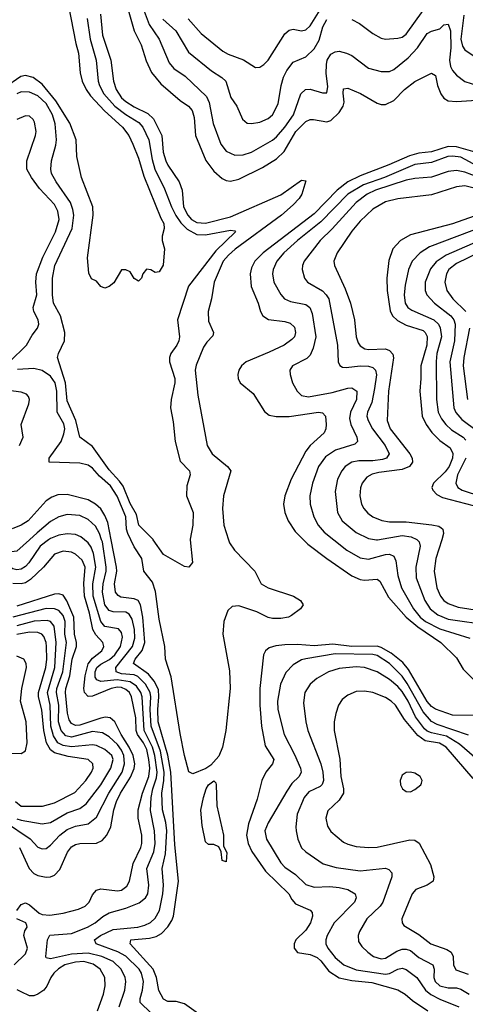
# Model space of a CAD drawing. Header units: inches. Extents: x 1308407 to 1441228, y 959628 to 1036311.
# Tile 231 of 256: x 1336603 to 1338732, y 997782 to 1002484. Entities that reach past the tile are written whole.
import ezdxf

# ---------------------------------------------------------------- set-up
doc = ezdxf.new("R2010")
doc.units = ezdxf.units.IN
doc.header["$MEASUREMENT"] = 0
doc.layers.add('B3030', color=7, linetype='Continuous')
doc.layers.add('B3939', color=7, linetype='Continuous')

msp = doc.modelspace()

# ---------------------------------------------------------------- linework, layer by layer
at = {"layer": 'B3030', "color": 5}
for points, elevation in [([(1336836.7, 1002550), (1336870.5, 1002370.5), (1336883.3, 1002323.3), (1336892.5, 1002230), (1336902.1, 1002190), (1336920.1, 1002150), (1336940.8, 1002120.8), (1337008.1, 1002048.1), (1337094.2, 1001970), (1337123.9, 1001930), (1337143.6, 1001890), (1337170, 1001822.7), (1337196.2, 1001736.2), (1337276.5, 1001536.5), (1337291.7, 1001510), (1337293.3, 1001486.7), (1337284.4, 1001450), (1337284.4, 1001430), (1337294.9, 1001390), (1337288.3, 1001311.7), (1337270, 1001279.3), (1337250, 1001276), (1337230, 1001289.3), (1337208, 1001292), (1337190.8, 1001270), (1337184.7, 1001250), (1337170, 1001235.3), (1337150, 1001248), (1337130, 1001279), (1337110, 1001289.2), (1337090, 1001288.7), (1337053, 1001227), (1337030, 1001209.2), (1337010, 1001201.2), (1336990, 1001209), (1336970, 1001235.3), (1336946.3, 1001246.3), (1336932.5, 1001272.5), (1336926.5, 1001346.5), (1336954.5, 1001550), (1336952.9, 1001590), (1336898.5, 1001730), (1336876.5, 1001830), (1336873.2, 1001910), (1336842.7, 1001990), (1336776.1, 1002096.1), (1336710, 1002175.6), (1336668.1, 1002208.1), (1336630, 1002216.9), (1336608.3, 1002211.7), (1336530, 1002157.7)], 2940), ([(1337121.2, 1002530), (1337150.5, 1002430), (1337183.2, 1002363.2), (1337207.5, 1002287.5), (1337232.3, 1002232.3), (1337277.9, 1002177.9), (1337370, 1002097.2), (1337410.1, 1002070), (1337427.4, 1002050), (1337436.5, 1002016.5), (1337442.5, 1001930), (1337491.8, 1001811.8), (1337530, 1001760.1), (1337570, 1001725.9), (1337590, 1001715), (1337610, 1001712), (1337650, 1001721.8), (1337762.6, 1001777.4), (1337830, 1001819.5), (1337866.3, 1001853.7), (1337921.6, 1001950), (1337970, 1001997.3), (1337990, 1002006.3), (1338007.2, 1002007.2), (1338070, 1001995.6), (1338090, 1002002.9), (1338130, 1002040.8), (1338148.9, 1002070), (1338152.9, 1002090), (1338147.9, 1002132.1), (1338150, 1002153.1), (1338170, 1002156.3), (1338230.9, 1002130.9), (1338310, 1002084.5), (1338330, 1002078.4), (1338350, 1002078.5), (1338390, 1002098.5), (1338440.6, 1002150), (1338490, 1002189.3), (1338570, 1002229.1), (1338590, 1002217.1), (1338599.4, 1002170), (1338615.5, 1002130), (1338630, 1002109.4), (1338650, 1002096.8), (1338690, 1002092.3), (1338810, 1002100.4)], 3020), ([(1337187.5, 1002550), (1337221.4, 1002461.4), (1337269.6, 1002390), (1337317.5, 1002277.5), (1337339, 1002250), (1337393.6, 1002213.6), (1337496.2, 1002116.2), (1337507.5, 1002087.5), (1337528, 1001988), (1337564.5, 1001890), (1337590, 1001855.4), (1337630, 1001836.8), (1337670, 1001837.6), (1337710, 1001851.3), (1337810, 1001909.1), (1337830, 1001925), (1337870, 1001970.6), (1337911.4, 1002030), (1337946.9, 1002130), (1337968, 1002150), (1337990, 1002151.9), (1338050, 1002134), (1338070, 1002134), (1338074.9, 1002165.1), (1338067.4, 1002227.4), (1338068.1, 1002270), (1338072.2, 1002290), (1338090, 1002319.8), (1338110, 1002329.6), (1338130, 1002332.7), (1338164.6, 1002324.6), (1338190, 1002312.7), (1338270, 1002252.7), (1338330, 1002235.8), (1338370, 1002236), (1338390, 1002245.4), (1338459, 1002301), (1338503.4, 1002350), (1338550, 1002417.2), (1338570, 1002429.2), (1338610, 1002440.7), (1338630, 1002459.7), (1338650, 1002462.2), (1338661.8, 1002430), (1338662.7, 1002350), (1338657.1, 1002290), (1338660.9, 1002260.9), (1338670, 1002241.8), (1338690, 1002218.9), (1338730, 1002188.2), (1338850, 1002150.5)], 3040), ([(1337407.4, 1002487.4), (1337470, 1002417.7), (1337574.2, 1002334.2), (1337599.7, 1002319.7), (1337672.4, 1002292.4), (1337730, 1002255.8), (1337750, 1002256.9), (1337770, 1002269.2), (1337790, 1002290.2), (1337870, 1002415.6), (1337890, 1002433.7), (1337910, 1002438), (1337950, 1002430.2), (1337970, 1002434.8), (1337990, 1002453.7), (1338038.8, 1002530)], 3080), ([(1338190, 1002485), (1338225.8, 1002465.8), (1338290, 1002418.5), (1338330, 1002395.8), (1338350, 1002390.9), (1338410, 1002395.5), (1338430, 1002401), (1338450, 1002415), (1338530, 1002527.1)], 3060), ([(1336925.4, 1002490), (1336940.1, 1002390), (1336967.6, 1002290), (1336977.3, 1002190), (1336984.3, 1002170), (1337005.5, 1002130), (1337058.1, 1002070), (1337110, 1002031.2), (1337172.8, 1001992.8), (1337190.9, 1001970.9), (1337219.6, 1001910), (1337235.4, 1001815.4), (1337248.1, 1001770), (1337295.2, 1001675.2), (1337327.5, 1001590), (1337348.6, 1001548.6), (1337373.5, 1001513.5), (1337403, 1001483), (1337450, 1001458.1), (1337490, 1001455.9), (1337610, 1001478.3), (1337630, 1001475.5), (1337634.5, 1001470), (1337540.3, 1001379.7), (1337409.3, 1001210.7), (1337356.8, 1001050), (1337366.2, 1000970), (1337363, 1000950), (1337354.3, 1000930), (1337325.7, 1000890), (1337318.5, 1000870), (1337318, 1000850), (1337343.5, 1000770), (1337344.2, 1000750), (1337326.4, 1000670), (1337323.2, 1000630), (1337336, 1000564), (1337345.1, 1000470), (1337370, 1000374.9), (1337413.7, 1000330), (1337418, 1000310), (1337401.7, 1000258.3), (1337399.7, 1000210), (1337431.3, 1000130), (1337430.2, 1000070), (1337416.7, 1000003.3), (1337417.1, 1000000)], 2960), ([(1336989.7, 1002510), (1336998.1, 1002410), (1337038.8, 1002290), (1337051.2, 1002190), (1337063.4, 1002150), (1337090, 1002111.2), (1337110, 1002093.2), (1337150, 1002067.1), (1337215.8, 1002035.8), (1337241.5, 1002010), (1337282.2, 1001930), (1337288.5, 1001851.5), (1337300.6, 1001810), (1337310, 1001788.8), (1337365.4, 1001710), (1337379.3, 1001670), (1337386, 1001590), (1337405.5, 1001550), (1337423.9, 1001530), (1337450, 1001515.3), (1337490, 1001512.1), (1337610, 1001542.9), (1337850, 1001646.8), (1337950, 1001717.6), (1337970, 1001714), (1337950.5, 1001650), (1337938.5, 1001630), (1337910, 1001598.9), (1337853.8, 1001550), (1337631.6, 1001388.4), (1337600, 1001360), (1337575.8, 1001330), (1337532.2, 1001230), (1337519.9, 1001150), (1337503.3, 1001090), (1337504.2, 1001044.2), (1337529.2, 1000990), (1337525.5, 1000974.5), (1337496.4, 1000943.6), (1337480.9, 1000919.1), (1337446.4, 1000833.6), (1337441.2, 1000810), (1337453.6, 1000690), (1337499.4, 1000450), (1337523, 1000410), (1337595.3, 1000350), (1337612.4, 1000330), (1337575.9, 1000210), (1337571.9, 1000150), (1337578, 1000070), (1337600.3, 1000000)], 2980), ([(1337286.5, 1002486.5), (1337349, 1002430), (1337410, 1002329.4), (1337518.9, 1002238.9), (1337568.3, 1002208.3), (1337587.8, 1002190), (1337612.3, 1002112.3), (1337640.6, 1002070), (1337668, 1002008), (1337690.2, 1001990.2), (1337710, 1001987.3), (1337750, 1001994.5), (1337790, 1002011.2), (1337810.6, 1002030), (1337837.7, 1002082.3), (1337851.8, 1002170), (1337863.6, 1002210), (1337878.6, 1002241.4), (1337910, 1002280.2), (1337970, 1002306.5), (1338010, 1002344.6), (1338034.1, 1002385.9), (1338050.5, 1002450), (1338070, 1002483.9)], 3060), ([(1338725.5, 1002505.5), (1338711.1, 1002391.1), (1338717.9, 1002357.9), (1338730, 1002339.7), (1338774.3, 1002310)], 3060), ([(1337241, 1000000), (1337240.6, 1000000.6), (1337172.9, 1000070), (1337160.8, 1000120.8), (1337130, 1000173.2), (1337096.6, 1000256.6), (1337080.4, 1000280.4), (1337030, 1000334.1), (1336950, 1000446.1), (1336890.5, 1000490.5), (1336871.6, 1000570), (1336830, 1000663.1), (1336821.7, 1000750), (1336783.2, 1000870), (1336788.4, 1000890), (1336817.7, 1000950), (1336818.6, 1000990), (1336798.6, 1001070), (1336764.9, 1001130), (1336760.1, 1001170), (1336760.1, 1001250), (1336771.3, 1001310), (1336853.1, 1001486.9), (1336861.9, 1001550), (1336857.6, 1001577.6), (1336845, 1001610), (1336776.6, 1001710), (1336755.6, 1001750), (1336751, 1001770), (1336754.8, 1001810), (1336776, 1001884), (1336778.7, 1001910), (1336773.2, 1001986.8), (1336760.4, 1002030), (1336730, 1002083.4), (1336690, 1002119.6), (1336650, 1002138.1), (1336610, 1002139.5), (1336590, 1002128.9)], 2960), ([(1336553.6, 1000850), (1336635.3, 1000930), (1336662.5, 1000977.5), (1336688.7, 1001010), (1336693.6, 1001030), (1336690.9, 1001050), (1336669.9, 1001090), (1336666.9, 1001110), (1336684.7, 1001170), (1336680.6, 1001230), (1336683.4, 1001270), (1336713.3, 1001350), (1336773.4, 1001470), (1336791.1, 1001530), (1336785.6, 1001570), (1336770, 1001601.7), (1336697.6, 1001677.6), (1336658.9, 1001730), (1336637.7, 1001770), (1336637.7, 1001810), (1336679.1, 1001930), (1336681, 1001950), (1336673.7, 1001993.7), (1336667.2, 1002007.2), (1336650, 1002023.5), (1336630, 1002023.9), (1336590, 1002006.6)], 2980), ([(1338790, 1001848.2), (1338690, 1001877.2), (1338650, 1001878.1), (1338570, 1001851.9), (1338510, 1001845.6), (1338465.9, 1001834.1), (1338366, 1001790), (1338230, 1001737.7), (1338171.1, 1001708.9), (1338120.4, 1001670), (1338010, 1001556.1), (1337765.4, 1001370), (1337726.8, 1001330), (1337710, 1001298.5), (1337703.4, 1001270), (1337708.6, 1001210), (1337742.5, 1001130), (1337753, 1001090), (1337763.8, 1001070), (1337792.4, 1001052.4), (1337870, 1001042.5), (1337895.2, 1001035.2), (1337915.2, 1001015.2), (1337921.4, 1000990), (1337915.1, 1000970), (1337903.6, 1000956.4), (1337866.3, 1000930), (1337795.3, 1000895.3), (1337684.8, 1000850), (1337662, 1000830), (1337649.6, 1000810), (1337644.8, 1000790), (1337646.3, 1000770), (1337656.3, 1000750), (1337718.4, 1000698.4), (1337773.2, 1000613.2), (1337795.2, 1000595.2), (1337828.6, 1000588.6), (1337890, 1000588.6), (1338030, 1000609.4), (1338050, 1000606.7), (1338064.2, 1000590), (1338067.9, 1000550), (1338065.5, 1000530), (1338056.8, 1000510), (1337990.1, 1000450), (1337970, 1000423.7), (1337899.5, 1000290), (1337869.5, 1000210), (1337863.9, 1000170), (1337870.1, 1000130), (1337885.7, 1000090), (1337919.2, 1000039.2), (1337958.9, 1000000)], 3020), ([(1338790, 1001784.5), (1338710, 1001826.7), (1338670, 1001832.5), (1338648.4, 1001830), (1338570, 1001801.5), (1338490, 1001792.8), (1338346.2, 1001730), (1338245.3, 1001694.7), (1338171.3, 1001650), (1338042.4, 1001517.6), (1337930.1, 1001430), (1337865.4, 1001370), (1337830.7, 1001330), (1337813.6, 1001290), (1337810.1, 1001270), (1337817.3, 1001230), (1337850.6, 1001170.6), (1337868.2, 1001150), (1337897.2, 1001137.2), (1337970, 1001123.8), (1337989.6, 1001109.6), (1338000.2, 1001080.2), (1338018.5, 1000970), (1338004.6, 1000915.4), (1337990, 1000882.2), (1337975, 1000865), (1337905.5, 1000830), (1337894, 1000810), (1337894.6, 1000790), (1337906.9, 1000750), (1337927.8, 1000710), (1337948.9, 1000688.9), (1337983.2, 1000683.2), (1338095.9, 1000704.1), (1338170, 1000723.8), (1338190, 1000725.5), (1338213, 1000710), (1338212.7, 1000670), (1338184, 1000610), (1338179, 1000579), (1338184.7, 1000550), (1338214.1, 1000490), (1338217.5, 1000470), (1338203.7, 1000456.3), (1338111.8, 1000428.2), (1338063.3, 1000396.7), (1338031.2, 1000350), (1338002.3, 1000270), (1337989.5, 1000210), (1337990.1, 1000170), (1338007.6, 1000110), (1338028.2, 1000070), (1338057, 1000037), (1338103.6, 1000000)], 3040), ([(1338830, 1001717), (1338730, 1001755.9), (1338690, 1001764.3), (1338650, 1001758.2), (1338570, 1001731.1), (1338490, 1001725.6), (1338450, 1001718), (1338303.5, 1001670), (1338262.7, 1001650), (1338210, 1001610.3), (1338095.8, 1001484.2), (1338038.1, 1001430), (1337962.3, 1001330), (1337954.6, 1001310), (1337953.2, 1001290), (1337963.2, 1001250), (1337977.6, 1001230), (1338049.4, 1001189.4), (1338067.8, 1001170), (1338079.1, 1001150), (1338120.7, 1000930), (1338124.7, 1000850), (1338132, 1000832), (1338144.9, 1000824.9), (1338163.2, 1000823.2), (1338229.5, 1000830.5), (1338269.2, 1000829.2), (1338290, 1000823), (1338302.2, 1000810), (1338307.1, 1000787.1), (1338298.3, 1000721.7), (1338284.9, 1000655.1), (1338265.1, 1000610), (1338262.2, 1000590), (1338267.4, 1000570), (1338288.8, 1000530), (1338349.1, 1000450), (1338367.5, 1000410), (1338355.2, 1000390), (1338336.3, 1000383.7), (1338290, 1000376.3), (1338223.3, 1000376.7), (1338189.1, 1000370.9), (1338158.6, 1000350), (1338141.5, 1000330), (1338121, 1000290), (1338110.7, 1000230), (1338120.7, 1000130), (1338143.7, 1000090), (1338210, 1000035.4), (1338270, 1000005.4), (1338307.5, 1000000)], 3060), ([(1338890, 1001650.7), (1338729.4, 1001690.6), (1338690, 1001685.2), (1338570, 1001647.9), (1338410, 1001628.5), (1338350, 1001614.4), (1338290, 1001579.6), (1338230, 1001521.2), (1338190, 1001474.5), (1338120.1, 1001370), (1338104.2, 1001330), (1338106.2, 1001310), (1338158.1, 1001198.1), (1338182.9, 1001130), (1338202.2, 1001050), (1338210.6, 1000970), (1338220.7, 1000940.7), (1338230, 1000926.8), (1338252.5, 1000912.5), (1338270, 1000908.4), (1338350, 1000912.6), (1338370, 1000904.7), (1338386.1, 1000886.1), (1338389.1, 1000869.1), (1338365.6, 1000710), (1338358.3, 1000570), (1338372.4, 1000530), (1338466.6, 1000410), (1338477.3, 1000390), (1338479.5, 1000370), (1338465.6, 1000350), (1338430, 1000334.9), (1338318.4, 1000321.6), (1338286.5, 1000313.5), (1338261.5, 1000298.5), (1338239.4, 1000270), (1338231.8, 1000248.2), (1338228.3, 1000210), (1338236.3, 1000170), (1338246.3, 1000150), (1338266.7, 1000126.7), (1338290.2, 1000110), (1338332.3, 1000092.3), (1338370, 1000086.3), (1338450, 1000085.9), (1338572.1, 1000072.1), (1338605, 1000065), (1338617.2, 1000057.2), (1338624.8, 1000050), (1338628.4, 1000030), (1338619.2, 1000000)], 3080), ([(1338774.3, 1001545.7), (1338670, 1001509.3), (1338470, 1001456.7), (1338422.3, 1001430), (1338386.1, 1001390), (1338366.3, 1001333.7), (1338356.6, 1001250), (1338358.9, 1001190), (1338373.5, 1001093.5), (1338384.2, 1001070), (1338407.3, 1001047.3), (1338450, 1001024.8), (1338530, 1000999.1), (1338540.4, 1000990), (1338550, 1000971.3), (1338547.6, 1000930), (1338519.2, 1000830), (1338520.1, 1000770), (1338514.1, 1000710), (1338525.5, 1000590), (1338544.5, 1000550), (1338572, 1000512), (1338610, 1000474.6), (1338659.4, 1000439.4), (1338672.3, 1000412.3), (1338671, 1000390), (1338654.7, 1000350), (1338635.5, 1000324.5), (1338579.2, 1000270), (1338572.4, 1000250), (1338576.8, 1000236.8), (1338596.3, 1000216.3), (1338622.5, 1000202.5), (1338770, 1000163.3)], 3120), ([(1338821.9, 1001498.1), (1338560.8, 1001399.2), (1338516.1, 1001370), (1338478.6, 1001330), (1338461.2, 1001290), (1338444.8, 1001215.2), (1338439.3, 1001170), (1338444.6, 1001130), (1338457.9, 1001110), (1338476, 1001096), (1338582, 1001050), (1338603.3, 1001030), (1338612.2, 1001012.2), (1338618.1, 1000970), (1338595.4, 1000890), (1338591.9, 1000851.9), (1338593.8, 1000670), (1338602.3, 1000610), (1338617.4, 1000577.4), (1338638.7, 1000550), (1338665.7, 1000525.7), (1338722, 1000490), (1338735, 1000475)], 3140), ([(1338863.9, 1001456.1), (1338640, 1001360), (1338593.4, 1001326.6), (1338566.3, 1001293.7), (1338540.6, 1001230), (1338539.5, 1001190), (1338547.5, 1001170), (1338584.5, 1001130), (1338662.5, 1001070), (1338677.8, 1001050), (1338683.8, 1001030), (1338680.2, 1000950), (1338658.2, 1000850), (1338676.9, 1000630), (1338687.4, 1000607.4), (1338714.5, 1000574.5), (1338790, 1000519.1)], 3160), ([(1338850, 1001397.3), (1338690, 1001319.9), (1338653.2, 1001290), (1338641.3, 1001270), (1338633.7, 1001230), (1338643.1, 1001190), (1338672.8, 1001150), (1338734.7, 1001090)], 3180), ([(1338752.6, 1001010), (1338725.3, 1000870), (1338721.5, 1000830), (1338742.9, 1000670)], 3180), ([(1337133.4, 1000000), (1337118.8, 1000030), (1337112.8, 1000050), (1337109.7, 1000110), (1337068.4, 1000208.4), (1337036.9, 1000256.9), (1336983.5, 1000303.5), (1336950, 1000342.8), (1336930, 1000357.1), (1336890, 1000366.7), (1336743.6, 1000370), (1336744.2, 1000390), (1336801.2, 1000470), (1336814.6, 1000505.4), (1336818.1, 1000530), (1336813.2, 1000553.2), (1336782, 1000610), (1336780.9, 1000710), (1336772.8, 1000750), (1336750, 1000781.3), (1336710, 1000808.9), (1336670, 1000817.6), (1336593.1, 1000813.1)], 2980), ([(1336602.7, 1000450), (1336619.2, 1000490), (1336610.5, 1000550), (1336646.6, 1000650), (1336649.2, 1000670), (1336644.3, 1000684.3), (1336634.7, 1000694.7), (1336610, 1000705), (1336550, 1000712.9)], 3020), ([(1338734.6, 1000390), (1338693.8, 1000310), (1338686.1, 1000270), (1338696.4, 1000250), (1338716.5, 1000236.5), (1338810, 1000207)], 3140), ([(1337040, 1000000), (1337023.3, 1000083.3), (1337010, 1000116.5), (1336990, 1000147.3), (1336965, 1000170), (1336930, 1000191.6), (1336830, 1000215.6), (1336785.4, 1000214.6), (1336756.5, 1000203.5), (1336730, 1000186), (1336643.8, 1000090), (1336610.2, 1000070), (1336566.9, 1000053.1)], 3020), ([(1336994.5, 1000000), (1336984.8, 1000030), (1336964.6, 1000064.6), (1336930, 1000097.3), (1336890, 1000116.1), (1336830, 1000121.3), (1336790, 1000110.4), (1336750, 1000086.7), (1336686, 1000034), (1336649.3, 1000000)], 3040), ([(1336912.2, 1000000), (1336894.7, 1000014.7), (1336870, 1000025), (1336830, 1000028.2), (1336790, 1000022.5), (1336750, 1000006.6), (1336741.2, 1000000)], 3060), ([(1338312.2, 1000000), (1338430, 1000019.7), (1338473.8, 1000013.8), (1338501, 1000001), (1338502, 1000000)], 3060)]:
    msp.add_lwpolyline(points, dxfattribs=dict(at, elevation=elevation))
at = {"layer": 'B3939', "color": 5}
for points, elevation in [([(1336741.2, 1000000), (1336701.4, 999970), (1336646.2, 999890), (1336630, 999872.3), (1336610, 999859.5), (1336590, 999856), (1336570, 999861.6), (1336525.6, 999890), (1336470, 999900.2), (1336427.4, 999892.6), (1336330, 999843.3), (1336310, 999838.9), (1336290, 999839.6), (1336270, 999846.6), (1336246.4, 999866.4), (1336218.5, 999910), (1336197.3, 999990), (1336191.7, 1000000)], 3060), ([(1336649.3, 1000000), (1336590, 999945), (1336550, 999940.8), (1336450, 999955.1), (1336350, 999936.4), (1336324.1, 999944.1), (1336302.5, 999970), (1336286.3, 1000000)], 3040), ([(1337078.7, 997770), (1337104.8, 997850), (1337109.4, 997890), (1337107, 997910), (1337088.4, 997950), (1337050, 997986), (1336995, 998010), (1336930, 998025.2), (1336850, 998021.4), (1336750, 997999), (1336730, 998004), (1336727.1, 998010), (1336735.9, 998090), (1336747.7, 998112.3), (1336850, 998120.6), (1336926.8, 998150), (1336963.4, 998170), (1336999.7, 998200.3), (1337030, 998218.2), (1337110, 998240.1), (1337173.2, 998266.8), (1337203.9, 998290), (1337215, 998310), (1337219.5, 998350), (1337211, 998430), (1337244.3, 998510), (1337250.5, 998550), (1337247.1, 998610), (1337228, 998708), (1337231.5, 998770), (1337238.6, 998810), (1337256.9, 998863.1), (1337259.4, 998890), (1337248.7, 998970), (1337238, 999010), (1337198.1, 999090), (1337187.3, 999250), (1337181.8, 999270), (1337160.6, 999300.6), (1337130, 999322), (1337069.3, 999330.7), (1336990, 999323.6), (1336970.7, 999330.7), (1336964.3, 999344.3), (1336963.3, 999370), (1336970.7, 999390), (1336990, 999406.6), (1337032, 999428), (1337058.2, 999450), (1337084.6, 999490), (1337094.4, 999534.4), (1337090, 999557.2), (1337074.7, 999574.7), (1337010, 999585.4), (1336990, 999609.2), (1336954.7, 999730), (1336952.5, 999790), (1336967.5, 999870), (1336955, 999935), (1336944.1, 999964.1), (1336930, 999985), (1336912.2, 1000000)], 3060), ([(1337230, 997740.2), (1337177.8, 997790), (1337178, 997810), (1337190.3, 997850), (1337194.8, 997890), (1337185.4, 997930), (1337173.7, 997950), (1337110, 998011.5), (1337072.2, 998032.2), (1336967.9, 998070), (1336960.3, 998090), (1336989.1, 998110), (1337050, 998138.2), (1337167, 998150), (1337201, 998159), (1337227.7, 998172.3), (1337250, 998193.7), (1337270.4, 998230), (1337287.4, 998310), (1337289.3, 998350), (1337283.7, 998430), (1337299.1, 998500.9), (1337305.2, 998610), (1337301.6, 998650), (1337285.9, 998710), (1337281.3, 998790), (1337291.6, 998850), (1337292.9, 998890), (1337275.1, 998990), (1337231.6, 999110), (1337225.8, 999190), (1337229.7, 999250), (1337226.2, 999270), (1337203.5, 999310), (1337167.7, 999347.7), (1337150, 999355.5), (1337090, 999360.4), (1337063.8, 999370), (1337062.4, 999390), (1337142.2, 999490), (1337153.7, 999530), (1337152.1, 999572.1), (1337140.8, 999620.8), (1337125.6, 999645.6), (1337110, 999654), (1337050, 999656.1), (1337030, 999662.8), (1337009.2, 999690), (1336999.3, 999750), (1337002.5, 999790), (1337016.5, 999850), (1337015.4, 999870), (1336997.8, 999990), (1336994.5, 1000000)], 3040), ([(1337480.2, 997720.2), (1337390, 997783.3), (1337350, 997794.9), (1337310, 997795.8), (1337290, 997806.1), (1337267.1, 997847.1), (1337256.2, 997910), (1337240.1, 997950), (1337131.3, 998070), (1337134.3, 998090), (1337222.7, 998097.3), (1337255.2, 998104.8), (1337279.9, 998120.1), (1337310, 998151.5), (1337330, 998182.1), (1337337.1, 998202.9), (1337362, 998370), (1337344, 998544), (1337325.7, 998890), (1337311.3, 998971.3), (1337265.3, 999130), (1337262.2, 999190), (1337267.8, 999250), (1337265.4, 999285.4), (1337245.6, 999325.6), (1337218.9, 999358.9), (1337146.1, 999410), (1337155.2, 999430), (1337188.5, 999471.5), (1337201.5, 999510), (1337190.9, 999630.9), (1337179.9, 999690), (1337168.3, 999710), (1337150, 999717.9), (1337085.7, 999725.7), (1337073.3, 999733.3), (1337061.1, 999750), (1337056.5, 999790), (1337067, 999850), (1337066.1, 999870), (1337040, 1000000)], 3020), ([(1337600.3, 1000000), (1337605.1, 999985.1), (1337628.9, 999950), (1337726, 999850), (1337757.1, 999790), (1337790.2, 999770.2), (1337911.1, 999731.1), (1337944, 999710), (1337957.3, 999690), (1337944.9, 999670), (1337901.6, 999638.4), (1337886.8, 999630), (1337850, 999623.7), (1337810, 999624.1), (1337790, 999629), (1337735.8, 999655.8), (1337650, 999684.7), (1337618.8, 999681.2), (1337597.1, 999662.9), (1337578.2, 999610), (1337572.9, 999550), (1337605.2, 999374.8), (1337608.1, 999290), (1337587.7, 999090), (1337572.5, 999010), (1337553.6, 998966.4), (1337516.5, 998923.5), (1337491.6, 998908.4), (1337430, 998883), (1337411.7, 998891.7), (1337390, 998969.6), (1337370, 999075.6), (1337326.1, 999346.1), (1337300.3, 999430), (1337295.7, 999490), (1337270, 999620.5), (1337252.4, 999752.4), (1337237.1, 999797.1), (1337195.8, 999850), (1337187.1, 999910), (1337150, 999965.9), (1337133.4, 1000000)], 2980), ([(1337417.1, 1000000), (1337428.1, 999891.9), (1337410.4, 999869.6), (1337390, 999872), (1337290, 999929.6), (1337241, 1000000)], 2960), ([(1337958.9, 1000000), (1337979.6, 999979.6), (1338070.2, 999910), (1338190, 999828.1), (1338230, 999809.6), (1338250, 999806.5), (1338310, 999812.1), (1338322.9, 999802.9), (1338365.6, 999725.6), (1338449.3, 999630), (1338505, 999585), (1338615.5, 999510), (1338690, 999435.8), (1338722.3, 999382.3), (1338782.3, 999322.3)], 3020), ([(1338103.6, 1000000), (1338166.4, 999950), (1338230, 999913.4), (1338270, 999906.9), (1338350, 999929.1), (1338370, 999930.6), (1338390, 999921.3), (1338400.2, 999900.2), (1338409.3, 999830), (1338426.8, 999770), (1338484.6, 999670), (1338516.7, 999630), (1338541.3, 999610), (1338610, 999574), (1338754.3, 999530)], 3040), ([(1338307.5, 1000000), (1338310, 999999.6), (1338312.2, 1000000)], 3060), ([(1338502, 1000000), (1338511.6, 999990), (1338516.2, 999970), (1338495.7, 999870), (1338497.7, 999817.7), (1338537.9, 999710), (1338563.9, 999670), (1338601.2, 999641.2), (1338650, 999620.4), (1338851.9, 999591.9)], 3060), ([(1338619.2, 1000000), (1338591.4, 999910), (1338582.5, 999850), (1338596.2, 999770), (1338613, 999730), (1338629.5, 999709.5), (1338650, 999695), (1338697.8, 999677.8), (1338830, 999658.1)], 3080), ([(1336588.9, 998230), (1336610, 998259), (1336630, 998265.8), (1336650, 998256.2), (1336696.3, 998216.3), (1336710.9, 998210.9), (1336747.6, 998207.6), (1336810, 998216.7), (1336883.9, 998236.1), (1336916.4, 998250), (1336935.2, 998270), (1336950, 998305.2), (1336970, 998327.3), (1336990, 998332.4), (1337070, 998323.1), (1337090, 998327), (1337114.6, 998345.4), (1337127.7, 998370), (1337145.6, 998454.4), (1337181.2, 998530), (1337186.5, 998550), (1337186, 998590), (1337169.3, 998670), (1337168.8, 998710), (1337189, 998790), (1337219.8, 998870), (1337224, 998910), (1337220.7, 998950), (1337210, 998998.3), (1337194.7, 999030), (1337166.1, 999070), (1337158.7, 999090), (1337157.2, 999150), (1337137.2, 999250), (1337127.4, 999270), (1337110, 999285.2), (1337090, 999294), (1337070, 999296.5), (1337040.5, 999290), (1336950, 999253.9), (1336930, 999251.8), (1336911.8, 999270), (1336909.5, 999290), (1336915.7, 999350), (1336930, 999407.7), (1336950, 999435.1), (1336995.8, 999470), (1337005.5, 999490), (1337000.7, 999510), (1336966, 999546), (1336951.6, 999571.6), (1336936.7, 999650), (1336912.8, 999730), (1336909.5, 999790.5), (1336915.7, 999870), (1336902.1, 999902.1), (1336870, 999930.8), (1336850, 999940.1), (1336810, 999946.4), (1336770, 999931.9), (1336716.1, 999870), (1336654.3, 999810), (1336630, 999795.1), (1336610, 999789.1), (1336570, 999790.6)], 3080), ([(1336602.8, 998530), (1336648.7, 998430), (1336670, 998407), (1336690, 998397.1), (1336730, 998388.4), (1336750, 998390.1), (1336770, 998398.3), (1336794.7, 998425.3), (1336831.2, 998508.8), (1336850, 998534.1), (1336870, 998545.2), (1336890, 998549.2), (1336970, 998551.3), (1336996.5, 998563.5), (1337019.9, 998590), (1337038.4, 998630), (1337052.3, 998710), (1337065.4, 998750), (1337084.9, 998790), (1337133.1, 998866.9), (1337150, 998907.4), (1337153.2, 998930), (1337144.9, 998970), (1337126.6, 999010), (1337088.1, 999070), (1337057.5, 999130), (1337035.9, 999150), (1337012.8, 999152.8), (1336990, 999148.5), (1336890, 999115.5), (1336870, 999112.7), (1336850, 999122.6), (1336840, 999140), (1336831.8, 999171.8), (1336822, 999270), (1336823.7, 999290), (1336841.8, 999350), (1336853.5, 999430), (1336873.8, 999490), (1336874.7, 999510), (1336864.8, 999550), (1336861.1, 999630), (1336828.2, 999708.2), (1336810, 999736.2), (1336790, 999742.5), (1336770, 999739.6), (1336590, 999682.3)], 3120), ([(1336530, 998654.8), (1336652.2, 998572.2), (1336690, 998532.6), (1336710, 998523.5), (1336730, 998526.3), (1336750, 998541.7), (1336794.6, 998590), (1336830, 998616.6), (1336870, 998632.4), (1336930, 998644.1), (1336970, 998675.1), (1337028.1, 998790), (1337091.9, 998890), (1337104.2, 998930), (1337100.7, 998970), (1337090, 998995.2), (1337070, 999022), (1337030, 999059.5), (1336998.3, 999078.3), (1336950, 999085.1), (1336850, 999057), (1336824, 999064), (1336801.6, 999090), (1336788.9, 999130), (1336790, 999210), (1336779, 999270), (1336780.9, 999290), (1336808.4, 999370), (1336825.8, 999510), (1336819.3, 999550), (1336820, 999610), (1336810, 999639.2), (1336790, 999661.6), (1336770, 999670.9), (1336730, 999672.2), (1336570, 999630)], 3140), ([(1336590, 998668.2), (1336610, 998660.5), (1336710, 998644.2), (1336750, 998650.1), (1336830, 998695.8), (1336890, 998717), (1336921, 998739), (1336990, 998829.6), (1337038.2, 998910), (1337049.2, 998950), (1337042.4, 998970), (1337010, 998998.4), (1336970, 999017), (1336950, 999021.5), (1336850, 999010.6), (1336810, 999017.2), (1336785.9, 999030), (1336763.9, 999063.9), (1336751.1, 999110), (1336748.2, 999210), (1336735.8, 999270), (1336771.2, 999390), (1336777.6, 999510), (1336767.5, 999587.5), (1336750, 999609), (1336734.3, 999614.3), (1336671.6, 999611.6), (1336590, 999589)], 3160), ([(1336583.4, 998750), (1336610, 998727.7), (1336711.7, 998728.3), (1336770, 998744.5), (1336867.1, 998792.9), (1336919.2, 998850), (1336945.9, 998890), (1336953.4, 998910), (1336952.3, 998930), (1336930.7, 998950), (1336834.9, 998965.1), (1336770, 998982.1), (1336750, 998997.1), (1336731.4, 999030), (1336717.8, 999090), (1336708.4, 999188.4), (1336692.8, 999250), (1336692.7, 999270), (1336728.5, 999390), (1336732.5, 999430), (1336730.9, 999490.9), (1336729, 999510), (1336718.2, 999538.2), (1336709.1, 999549.1), (1336690, 999557.6), (1336650, 999559.4), (1336590, 999547.6)], 3180), ([(1338770, 999161), (1338670, 999163.2), (1338590, 999190.7), (1338570, 999204.5), (1338550, 999227.9), (1338459.8, 999379.8), (1338433.8, 999413.8), (1338378.1, 999458.1), (1338330, 999485.6), (1338310, 999491.9), (1338190, 999491.2), (1338098.6, 999501.4), (1338010, 999493.8), (1337930, 999499.9), (1337870, 999498.9), (1337826.1, 999493.9), (1337795.4, 999484.6), (1337777.7, 999470), (1337768.2, 999450), (1337749.7, 999290), (1337749.7, 999210), (1337757.6, 999110), (1337775.8, 999015.8), (1337817.2, 998950), (1337810.8, 998930), (1337778.7, 998890), (1337759.2, 998850), (1337737.9, 998762.1), (1337696.2, 998643.8), (1337686.5, 998590), (1337694.3, 998550), (1337712, 998512), (1337777.4, 998417.4), (1337889.1, 998310), (1337902.6, 998282.6), (1337921.3, 998261.3), (1337991.3, 998231.3), (1337999.7, 998219.7), (1338002.2, 998202.2), (1337992.8, 998170), (1337970, 998136.5), (1337922.6, 998090), (1337914.5, 998070), (1337914.5, 998050), (1337929.5, 998029.5), (1337990, 998020.2), (1338024.9, 998004.9), (1338041.9, 997990), (1338080.1, 997940.1), (1338130, 997908.4), (1338190, 997895.3), (1338285.2, 997885.2), (1338410, 997850.1), (1338444.2, 997830), (1338479.7, 997799.7), (1338552.4, 997750)], 3020), ([(1336550, 998980.3), (1336610, 998979.6), (1336630, 998991.4), (1336638.6, 999030), (1336634.6, 999130), (1336606.5, 999230), (1336612.9, 999290), (1336635.2, 999390), (1336634.1, 999410), (1336622.8, 999430), (1336590, 999445)], 3220), ([(1338747, 999067), (1338597.7, 999117.7), (1338570, 999132.8), (1338530, 999178.4), (1338453.9, 999313.9), (1338430, 999348), (1338370, 999409.3), (1338310, 999446.9), (1338290, 999452.2), (1338110, 999455.2), (1337970, 999432.3), (1337950, 999426.4), (1337910, 999402.3), (1337874, 999366), (1337849.1, 999310), (1337834.2, 999230), (1337836.1, 999190), (1337866, 999070), (1337915.1, 998975.1), (1337943.8, 998910), (1337948.1, 998890), (1337938.3, 998870), (1337903.5, 998836.5), (1337879.8, 998800.2), (1337790, 998648.4), (1337774.6, 998610), (1337782.2, 998570), (1337850, 998456.6), (1337870, 998436.8), (1337921.3, 998401.3), (1337970, 998353.9), (1338010, 998341.8), (1338084, 998344), (1338130, 998339.8), (1338170.4, 998330), (1338205.3, 998310), (1338210.2, 998290), (1338201.8, 998270), (1338105.9, 998170), (1338072.1, 998110), (1338066, 998090), (1338066, 998070), (1338074.6, 998050), (1338110, 998005.9), (1338151.8, 997970), (1338210, 997947.1), (1338350, 997925.7), (1338370.4, 997929.6), (1338410, 997949.7), (1338430, 997954.9), (1338450, 997948.6), (1338500.4, 997910), (1338542.2, 997850), (1338567.9, 997827.9), (1338610, 997806), (1338700.7, 997770)], 3040), ([(1338813.1, 998930), (1338703.8, 999023.8), (1338642.8, 999062.8), (1338570, 999078.3), (1338550, 999086.1), (1338536.9, 999096.9), (1338493.9, 999153.9), (1338458.2, 999230), (1338430, 999275.6), (1338410, 999299.5), (1338370, 999333.3), (1338310, 999369.9), (1338250, 999389.4), (1338210, 999392.9), (1338130, 999385.8), (1338078.3, 999370), (1338021.9, 999338.1), (1337990.2, 999310), (1337966, 999270), (1337959.1, 999220.9), (1337969.5, 999130), (1337979.8, 999090), (1338042.3, 998930), (1338051.4, 998890), (1338053.6, 998850), (1338048.4, 998831.6), (1338038.7, 998821.3), (1337984.2, 998795.8), (1337962.7, 998770), (1337928.9, 998690), (1337921.6, 998630), (1337923.5, 998610), (1337932.3, 998570), (1337950, 998529.1), (1337970.1, 998510.1), (1338052.8, 998452.8), (1338115, 998435), (1338230, 998418.9), (1338350, 998431.5), (1338366.2, 998426.2), (1338380.8, 998410), (1338381.5, 998390), (1338338.6, 998270), (1338325.7, 998250), (1338261.3, 998190), (1338225.7, 998130), (1338219.8, 998110), (1338222.1, 998082.1), (1338237.4, 998057.4), (1338266.2, 998030), (1338293.8, 998010), (1338330, 997998.6), (1338350, 998001.8), (1338404.6, 998035.4), (1338430, 998044.5), (1338450, 998045), (1338470, 998038.2), (1338510, 998005.7), (1338577.2, 997970), (1338583.4, 997950), (1338581.9, 997910), (1338587.9, 997890), (1338610, 997870.5), (1338650, 997861.1), (1338690, 997859.9), (1338710, 997853.5), (1338750, 997829.7)], 3060), ([(1338770, 998859.9), (1338640.1, 999010), (1338608.6, 999028.6), (1338540.6, 999040.6), (1338504.9, 999064.9), (1338441.1, 999141.1), (1338398.5, 999210), (1338377.7, 999230), (1338350, 999247.2), (1338290, 999270.5), (1338250, 999277.6), (1338210, 999275), (1338170, 999258.4), (1338142.8, 999237.2), (1338125.6, 999210), (1338113.4, 999170), (1338105.5, 999130), (1338105.3, 999090), (1338131.8, 998951.8), (1338137.2, 998870), (1338150.1, 998810), (1338149.5, 998790.5), (1338130, 998756.5), (1338074.5, 998705.5), (1338065.2, 998670), (1338072.8, 998632.8), (1338090, 998606.9), (1338150, 998555.6), (1338170, 998545.9), (1338210, 998535.9), (1338270, 998530.1), (1338310, 998532.8), (1338467.4, 998567.4), (1338490, 998564.8), (1338511.5, 998551.5), (1338565.4, 998450), (1338581.5, 998390), (1338578.2, 998370), (1338550, 998350.6), (1338494.9, 998330), (1338477.8, 998310), (1338429.3, 998190), (1338430.2, 998170), (1338437.8, 998157.8), (1338510, 998114.4), (1338566.5, 998070), (1338643.1, 998043.1), (1338664.2, 998030), (1338674.6, 998010), (1338675.6, 997970), (1338686.3, 997946.3), (1338745.4, 997925.4)], 3080), ([(1336577, 997970), (1336630, 998022.2), (1336640.4, 998050), (1336622.6, 998110), (1336627.7, 998132.3), (1336638.5, 998150), (1336637.8, 998157.8), (1336632.3, 998170), (1336590, 998189.8)], 3080), ([(1336975.2, 997750), (1337003.4, 997830), (1337011.8, 997870), (1337009.4, 997910), (1336987.2, 997950), (1336953.8, 997973.8), (1336910, 997986.2), (1336870, 997983.7), (1336817.9, 997970), (1336788.3, 997951.7), (1336766.1, 997930), (1336751.7, 997910), (1336732.1, 997867.9), (1336717.7, 997850), (1336690, 997829.4), (1336670, 997821.9), (1336650, 997822.3), (1336610, 997840.6), (1336591.6, 997851.6)], 3080)]:
    msp.add_lwpolyline(points, dxfattribs=dict(at, elevation=elevation))
for points, elevation in [([(1337590, 998462), (1337570, 998468), (1337565.1, 998510), (1337553.8, 998533.8), (1337530, 998545.2), (1337505.6, 998545.6), (1337490, 998558), (1337474.9, 998634.9), (1337469, 998709), (1337481.6, 998770), (1337493.8, 998810), (1337505.7, 998830), (1337530, 998848.8), (1337539.6, 998839.6), (1337542.2, 998830), (1337545.3, 998730), (1337576.6, 998590), (1337576.7, 998536.7), (1337592.8, 998507.2)], 2980), ([(1338470, 998889.7), (1338450, 998888), (1338430, 998875.6), (1338420.9, 998850), (1338422.7, 998830), (1338432.2, 998810), (1338450, 998797.8), (1338470, 998795.8), (1338490, 998808.1), (1338518.9, 998830), (1338522.2, 998837.8), (1338526, 998850), (1338515.6, 998870), (1338490, 998885.1)], 3120)]:
    msp.add_lwpolyline(points, close=True, dxfattribs=dict(at, elevation=elevation))

doc.saveas('drawing.dxf')
